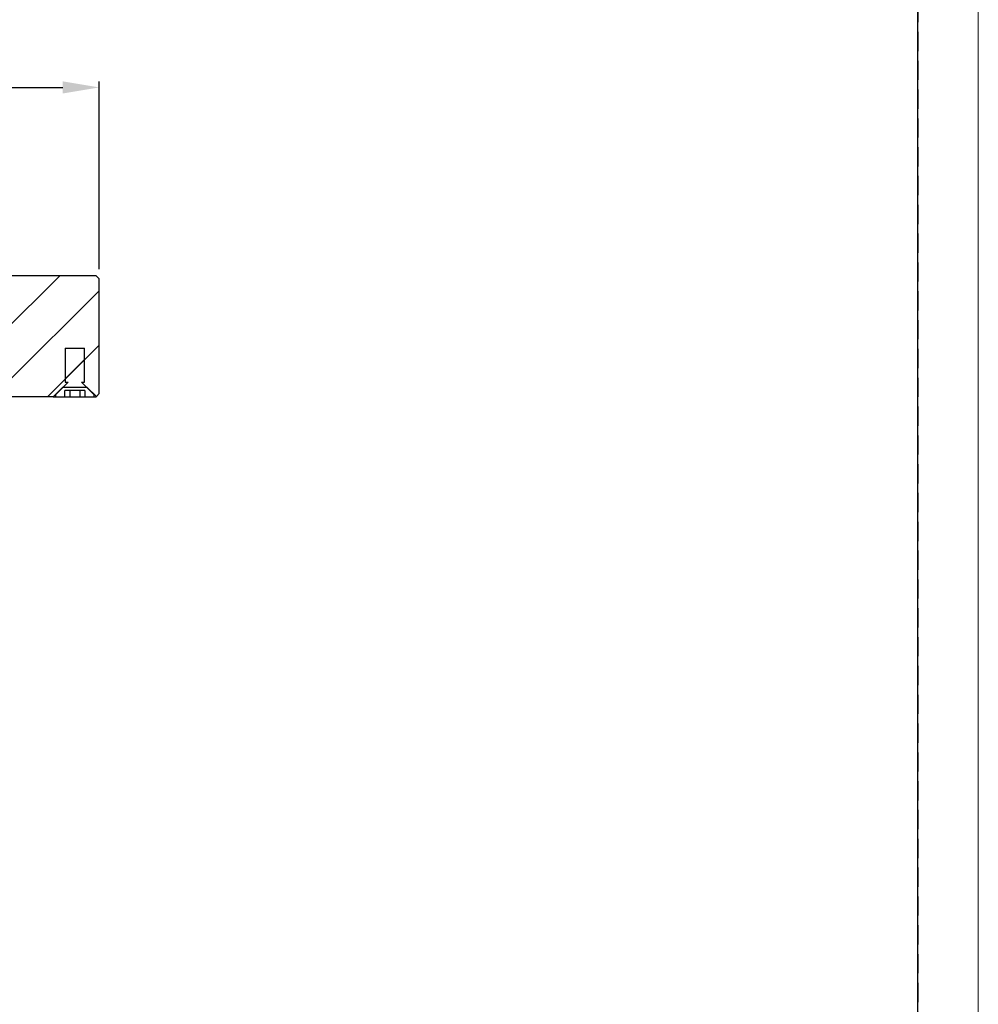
# Model space of a CAD drawing. Header units: millimetres. Extents: x -201 to 202, y 143 to 428.
# Tile 4 of 6: x 122 to 202, y 285 to 367. Entities that reach past the tile are written whole.
import ezdxf

# ---------------------------------------------------------------- set-up
doc = ezdxf.new("R2010")
doc.units = ezdxf.units.MM
doc.header["$LTSCALE"] = 0.25
doc.linetypes.add('HIDDEN', pattern=[9.525, 6.35, -3.175])
doc.layers.get('0').update_dxf_attribs({"lineweight": 30})
doc.layers.add('DIMENSION', color=6, linetype='Continuous', lineweight=9)
doc.layers.add('EMPTY LINE', color=252, linetype='Continuous', lineweight=0, plot=False)
doc.layers.add('FORM', color=7, linetype='Continuous')
doc.styles.add('VS Standard', font='msgothic.ttc', dxfattribs={"height": 3})
doc.dimstyles.new('VS Standard x1', dxfattribs={"dimtxt": 3, "dimasz": 3, "dimexe": 0.5, "dimexo": 0.8, "dimgap": 0.5, "dimtad": 3, "dimrnd": 0.0001, "dimzin": 9, "dimdsep": 46, "dimtxsty": 'VS Standard', "dimcen": 0, "dimaunit": 1, "dimadec": 0, "dimazin": 2, "dimtfac": 1, "dimtmove": 0, "dimatfit": 2, "dimfxl": 1, "dimtolj": 1, "dimtzin": 0, "dimarcsym": 0})
pattern_1 = [(45, (-146.2748, 176.8342), (-2.245064, 2.245064), [])]

# ---------------------------------------------------------------- blocks, each defined once
blk = doc.blocks.new('*D116')
at = {"layer": 'Defpoints', "color": 0}
for p in [(128.866, 361.011), (53.866, 345.207), (128.866, 345.207)]:
    blk.add_point(p, dxfattribs=at)
at = {"layer": 'DIMENSION', "color": 0, "lineweight": -2}
for p, q in [((53.866, 346.007), (53.866, 361.511)), ((128.866, 346.007), (128.866, 361.511)), ((56.866, 361.011), (125.866, 361.011))]:
    blk.add_line(p, q, dxfattribs=at)
at = {"layer": 'DIMENSION', "color": 0}
for points in [[(56.866, 361.511), (56.866, 360.511), (53.866, 361.011)], [(125.866, 360.511), (125.866, 361.511), (128.866, 361.011)]]:
    blk.add_solid(points, dxfattribs=at)
at = {"layer": 'DIMENSION', "color": 0, "insert": (91.366, 363.255), "char_height": 3, "attachment_point": 5, "style": 'VS Standard'}
blk.add_mtext('\\A1;\\A1;φ75', dxfattribs=at)

msp = doc.modelspace()

# ---------------------------------------------------------------- hatches: boundary and pattern name
at = {"linetype": 'Continuous', "lineweight": 18}
h = msp.add_hatch(dxfattribs=at)
h.set_pattern_fill('ANSI31', style=0)
h.set_pattern_definition(pattern_1)
h.paths.add_polyline_path([(128.866, 345.207), (128.616, 345.457), (114.616, 345.457), (114.366, 345.207), (114.366, 340.557), (121.366, 340.557), (121.366, 336.257), (114.366, 336.257), (114.366, 335.707), (114.616, 335.457), (125.066, 335.457), (125.866, 336.257), (127.866, 336.257), (128.641, 335.482), (128.866, 335.707)], flags=0)
h = msp.add_hatch(dxfattribs=at)
h.set_pattern_fill('ANSI31', style=0)
h.set_pattern_definition(pattern_1)
h.paths.add_polyline_path([(125.266, 335.607), (125.266, 335.457), (126.03, 335.457), (126.03, 335.957), (127.702, 335.957), (127.702, 335.457), (128.466, 335.457), (128.466, 335.607), (127.416, 336.657), (127.666, 336.657), (127.666, 339.457), (126.066, 339.457), (126.066, 336.657), (126.316, 336.657)], flags=0)

# ---------------------------------------------------------------- linework, layer by layer
at = {"color": 7, "linetype": 'Continuous', "lineweight": 25}
for p, q in [((128.616, 345.457), (114.616, 345.457)), ((128.616, 345.457), (128.866, 345.207)), ((128.866, 335.707), (128.866, 345.207)), ((126.066, 339.457), (126.066, 336.657)), ((126.066, 339.457), (127.666, 339.457)), ((127.666, 336.657), (127.666, 339.457)), ((125.066, 335.457), (125.866, 336.257)), ((126.316, 336.657), (125.266, 335.607)), ((125.866, 336.257), (127.866, 336.257)), ((126.066, 336.657), (126.316, 336.657)), ((128.466, 335.607), (127.416, 336.657)), ((127.416, 336.657), (127.666, 336.657)), ((127.866, 336.257), (128.641, 335.482)), ((125.066, 335.457), (114.616, 335.457)), ((125.066, 335.457), (125.266, 335.457)), ((125.266, 335.607), (125.266, 335.457)), ((125.266, 335.457), (126.03, 335.457)), ((126.03, 335.457), (126.03, 335.957)), ((127.702, 335.957), (126.03, 335.957)), ((126.03, 335.457), (126.448, 335.457)), ((126.448, 335.957), (126.448, 335.457)), ((126.448, 335.457), (127.284, 335.457)), ((127.284, 335.957), (127.284, 335.457)), ((127.284, 335.457), (127.702, 335.457)), ((127.702, 335.957), (127.702, 335.457)), ((127.702, 335.457), (128.466, 335.457)), ((128.466, 335.457), (128.466, 335.607)), ((128.466, 335.457), (128.613, 335.457)), ((128.866, 335.707), (128.641, 335.482))]:
    msp.add_line(p, q, dxfattribs=at)
msp.add_open_spline([(128.613, 335.457), (128.632, 335.473), (128.641, 335.482), (128.641, 335.482)], degree=3, dxfattribs=at)
at = {"layer": 'EMPTY LINE'}
msp.add_line((201.5, 142.75), (201.5, 427.75), dxfattribs=at)
at = {"layer": 'FORM', "linetype": 'HIDDEN'}
msp.add_lwpolyline([(-196.5, 422.75), (196.5, 422.75), (196.5, 147.75), (-196.5, 147.75)], close=True, dxfattribs=at)
at = {"layer": 'FORM'}
msp.add_lwpolyline([(-196.5, 422.75), (-196.5, 147.75), (-78.5, 147.75), (-78.5, 159.75), (16.5, 159.75), (16.5, 177.25), (196.5, 177.25), (196.5, 422.75), (-196.5, 422.75)], close=True, dxfattribs=at)

# ---------------------------------------------------------------- dimensions: what is measured, and where the dimension line sits
at = {"layer": 'DIMENSION'}
dim = msp.add_linear_dim(base=(128.866, 361.011), p1=(53.866, 345.207), p2=(128.866, 345.207), text='\\A1;φ<>', dimstyle='VS Standard x1', override={"dimtxsty": 'VS Standard', "dimtfill": 0, "dimtfillclr": 0}, dxfattribs=at)
dim.commit()
dim.dimension.update_dxf_attribs({"geometry": '*D116', "text_midpoint": (91.366, 361.011), "dimtype": 160})

doc.saveas('drawing.dxf')
